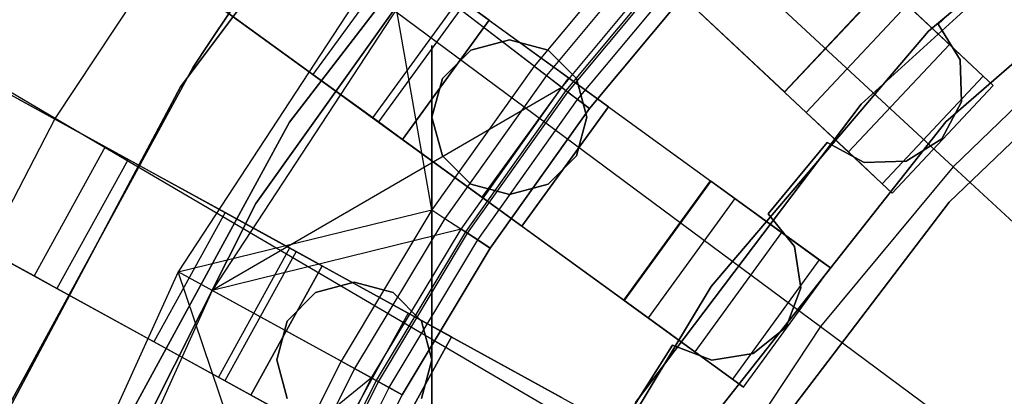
# Model space of a CAD drawing. Extents: x 0 to 27.3, y 0 to 27.3.
# Tile 46 of 117: x 10.5 to 11.8, y 15.1 to 15.6. Entities that reach past the tile are written whole.
import ezdxf

# ---------------------------------------------------------------- set-up
doc = ezdxf.new("R2010")
doc.units = 0
doc.header["$LTSCALE"] = 2.54
doc.layers.get('0').update_dxf_attribs({"color": 13, "linetype": 'CONTINUOUS'})

# ---------------------------------------------------------------- blocks, each defined once
blk = doc.blocks.new('SPUMPKIN_S_PM_STL_1')
at = {"color": 0}
for p, q in [((15.7315, 17.3558, 89.608), (17.558, 15.6406, 90.3214)), ((15.7315, 17.3558, 89.608), (17.558, 15.6406, 90.3214)), ((17.5875, 15.6128, 90.1256), (15.7719, 17.3178, 89.4154)), ((17.5875, 15.6128, 90.1256), (15.7719, 17.3178, 89.4154)), ((15.4311, 16.9926, 89.6081), (17.4581, 15.5199, 90.3214)), ((15.4311, 16.9926, 89.6081), (17.4581, 15.5199, 90.3214)), ((15.476, 16.96, 89.4154), (17.4909, 15.496, 90.1256)), ((15.476, 16.96, 89.4154), (17.4909, 15.496, 90.1256)), ((15.3136, 16.8308, 89.6081), (17.3406, 15.3581, 90.3214)), ((15.3136, 16.8308, 89.6081), (17.3406, 15.3581, 90.3214)), ((17.3734, 15.3342, 90.1256), (15.3584, 16.7982, 89.4154)), ((17.3734, 15.3342, 90.1256), (15.3584, 16.7982, 89.4154)), ((15.0611, 16.4328, 89.6081), (17.2566, 15.2258, 90.3214)), ((15.0611, 16.4328, 89.6081), (17.2566, 15.2258, 90.3214)), ((15.1096, 16.4061, 89.4154), (17.2922, 15.2063, 90.1256)), ((15.1096, 16.4061, 89.4154), (17.2922, 15.2063, 90.1256)), ((14.9647, 16.2576, 89.6081), (17.1603, 15.0505, 90.3214)), ((14.9647, 16.2576, 89.6081), (17.1603, 15.0505, 90.3214)), ((17.1958, 15.031, 90.1256), (15.0133, 16.2308, 89.4154)), ((17.1958, 15.031, 90.1256), (15.0133, 16.2308, 89.4154)), ((17.0369, 16.2339, 223.3786), (17.7868, 15.5391, 223.1675)), ((17.0369, 16.2339, 223.3786), (17.7868, 15.5391, 223.1675)), ((15.7023, 16.114, 223.6584), (16.5697, 15.605, 223.3786)), ((15.7023, 16.114, 223.6584), (16.5697, 15.605, 223.3786)), ((17.0609, 16.0768, 34.5955), (16.7399, 15.6477, 34.5955)), ((16.7399, 15.6477, 33.9955), (17.0609, 16.0768, 33.9955)), ((17.0609, 16.0768, 34.5955), (16.7399, 15.6477, 34.5955)), ((16.7399, 15.6477, 33.9955), (17.0609, 16.0768, 33.9955)), ((16.8873, 15.5997, 34.5955), (17.2079, 16.0163, 34.5955)), ((17.2079, 16.0163, 33.9955), (16.8873, 15.5997, 33.9955)), ((17.2079, 16.0163, 33.9955), (16.8873, 15.5997, 33.9955)), ((16.8873, 15.5997, 34.5955), (17.2079, 16.0163, 34.5955)), ((18.101, 16.0158, 34.0955), (17.7534, 15.723, 34.0955)), ((17.7534, 15.723, 34.1955), (18.101, 16.0158, 34.1955)), ((17.7534, 15.723, 34.1955), (18.101, 16.0158, 34.1955)), ((18.101, 16.0158, 34.0955), (17.7534, 15.723, 34.0955)), ((18.0372, 15.966, 34.5955), (17.6622, 15.6241, 34.5955)), ((17.6622, 15.6241, 26.0955), (18.0372, 15.966, 26.0955)), ((18.0372, 15.966, 34.5955), (17.6622, 15.6241, 34.5955)), ((17.6622, 15.6241, 26.0955), (18.0372, 15.966, 26.0955)), ((16.7862, 15.9321, 223.3786), (16.5697, 15.605, 223.3786)), ((16.7862, 15.9321, 223.3786), (16.5697, 15.605, 223.3786)), ((16.7862, 15.9321, 223.3786), (17.6069, 15.3224, 223.1675)), ((16.7862, 15.9321, 223.3786), (17.6069, 15.3224, 223.1675)), ((17.7766, 15.6002, 34.5955), (18.1573, 15.9301, 34.5955)), ((18.1573, 15.9301, 26.0955), (17.7766, 15.6002, 26.0955)), ((18.1573, 15.9301, 26.0955), (17.7766, 15.6002, 26.0955)), ((17.7766, 15.6002, 34.5955), (18.1573, 15.9301, 34.5955)), ((17.1375, 15.9047, 34.0955), (16.8418, 15.4894, 34.0955)), ((16.8418, 15.4894, 34.1955), (17.1375, 15.9047, 34.1955)), ((17.1375, 15.9047, 34.0955), (16.8418, 15.4894, 34.0955)), ((16.8418, 15.4894, 34.1955), (17.1375, 15.9047, 34.1955)), ((17.3718, 15.8594, 91.0534), (17.2188, 15.6755, 91.0534)), ((17.3718, 15.8594, 91.0534), (17.2188, 15.6755, 91.0534)), ((17.3874, 15.8454, 91.0886), (17.2355, 15.6627, 91.0886)), ((17.3874, 15.8454, 91.0886), (17.2355, 15.6627, 91.0886)), ((17.0192, 15.829, 90.3209), (16.7365, 15.3965, 90.3209)), ((17.0192, 15.829, 90.3209), (16.7365, 15.3965, 90.3209)), ((17.0366, 15.8261, 34.7553), (16.919, 15.6643, 34.7553)), ((17.0366, 15.8261, 34.7553), (16.919, 15.6643, 34.7553)), ((17.0803, 15.4804, 91.0534), (17.0192, 15.829, 90.3209)), ((17.0803, 15.4804, 91.0534), (17.0192, 15.829, 90.3209)), ((17.2188, 15.6755, 91.0534), (17.0192, 15.829, 90.3209)), ((17.2188, 15.6755, 91.0534), (17.0192, 15.829, 90.3209)), ((17.2563, 15.6467, 91.0371), (17.407, 15.8278, 91.0371)), ((17.2563, 15.6467, 91.0371), (17.407, 15.8278, 91.0371)), ((17.4123, 15.8231, 91.1125), (17.2619, 15.6423, 91.1125)), ((17.4123, 15.8231, 91.1125), (17.2619, 15.6423, 91.1125)), ((17.2646, 15.6403, 91.0547), (17.4148, 15.8208, 91.0547)), ((17.2646, 15.6403, 91.0547), (17.4148, 15.8208, 91.0547)), ((17.7664, 15.7323, 90.5709), (17.8579, 15.8183, 90.5709)), ((17.8579, 15.8183, 90.3709), (17.7664, 15.7323, 90.3709)), ((17.8579, 15.8183, 90.3709), (17.7664, 15.7323, 90.3709)), ((17.7664, 15.7323, 90.5709), (17.8579, 15.8183, 90.5709)), ((17.2778, 15.6301, 91.0667), (17.4272, 15.8096, 91.0667)), ((17.2778, 15.6301, 91.0667), (17.4272, 15.8096, 91.0667)), ((17.0611, 15.7968, 90.3209), (16.7828, 15.3711, 90.3209)), ((17.0611, 15.7968, 90.3209), (16.7828, 15.3711, 90.3209)), ((17.2563, 15.6467, 91.0371), (17.0611, 15.7968, 90.3209)), ((17.2563, 15.6467, 91.0371), (17.0611, 15.7968, 90.3209)), ((17.4421, 15.7962, 91.1209), (17.2938, 15.6179, 91.1209)), ((17.4421, 15.7962, 91.1209), (17.2938, 15.6179, 91.1209)), ((17.2938, 15.6179, 91.0709), (17.4421, 15.7962, 91.0709)), ((17.2938, 15.6179, 91.0709), (17.4421, 15.7962, 91.0709)), ((17.558, 15.6406, 90.3214), (17.6949, 15.7864, 90.3214)), ((17.558, 15.6406, 90.3214), (17.6949, 15.7864, 90.3214)), ((17.6953, 15.786, 90.6209), (17.5583, 15.6402, 90.6209)), ((17.6953, 15.786, 90.6209), (17.5583, 15.6402, 90.6209)), ((17.8411, 15.6491, 90.6209), (17.6953, 15.786, 90.6209)), ((17.8411, 15.6491, 90.6209), (17.6953, 15.786, 90.6209)), ((17.1175, 15.7674, 34.9286), (16.9999, 15.6056, 34.9286)), ((17.1175, 15.7674, 34.9286), (16.9999, 15.6056, 34.9286)), ((17.1254, 15.7616, 34.6455), (17.0079, 15.5998, 34.6455)), ((17.1254, 15.7616, 34.6455), (17.0079, 15.5998, 34.6455)), ((17.2655, 15.6598, 34.7455), (17.1175, 15.7674, 34.9286)), ((17.2655, 15.6598, 34.7455), (17.1175, 15.7674, 34.9286)), ((17.1579, 15.738, 34.4955), (17.1254, 15.7616, 34.6455)), ((17.1579, 15.738, 34.4955), (17.1254, 15.7616, 34.6455)), ((17.7244, 15.7586, 90.1256), (17.5875, 15.6128, 90.1256)), ((17.7244, 15.7586, 90.1256), (17.5875, 15.6128, 90.1256)), ((17.7244, 15.7586, 90.1256), (17.7816, 15.705, 90.1604)), ((17.7244, 15.7586, 90.1256), (17.7816, 15.705, 90.1604)), ((18.0641, 15.7632, 27.3954), (17.7814, 15.4911, 27.3954)), ((17.7814, 15.4911, 28.3954), (18.0641, 15.7632, 28.3954)), ((18.0641, 15.7632, 27.3954), (17.7814, 15.4911, 27.3954)), ((17.7814, 15.4911, 28.3954), (18.0641, 15.7632, 28.3954)), ((16.7771, 15.7051, 34.7955), (16.8094, 15.7529, 34.7955)), ((16.8094, 15.7529, 34.5955), (16.7771, 15.7051, 34.5955)), ((16.8094, 15.7529, 34.5955), (16.7771, 15.7051, 34.5955)), ((16.7771, 15.7051, 34.7955), (16.8094, 15.7529, 34.7955)), ((16.7977, 15.7525, 34.9955), (16.9999, 15.6056, 34.9286)), ((16.919, 15.6643, 34.7553), (16.7977, 15.7525, 34.7955)), ((16.919, 15.6643, 34.7553), (16.7977, 15.7525, 34.7955)), ((16.7977, 15.7525, 34.9955), (16.9999, 15.6056, 34.9286)), ((17.0404, 15.5762, 34.1955), (17.1579, 15.738, 34.1955)), ((17.1579, 15.738, 34.4955), (17.0404, 15.5762, 34.4955)), ((17.0404, 15.5762, 34.1955), (17.1579, 15.738, 34.1955)), ((17.1579, 15.738, 34.4955), (17.0404, 15.5762, 34.4955)), ((17.1579, 15.738, 34.1955), (17.3197, 15.6204, 34.1955)), ((17.1579, 15.738, 34.1955), (17.1579, 15.738, 34.4955)), ((17.1579, 15.738, 34.1955), (17.3197, 15.6204, 34.1955)), ((17.1579, 15.738, 34.1955), (17.1579, 15.738, 34.4955)), ((17.7964, 15.6839, 90.5709), (17.7664, 15.7323, 90.5709)), ((17.7664, 15.7323, 90.5709), (17.7664, 15.7323, 90.3709)), ((17.7664, 15.7323, 90.3709), (17.7964, 15.6839, 90.3709)), ((17.7664, 15.7323, 90.5709), (17.7664, 15.7323, 90.3709)), ((17.7664, 15.7323, 90.3709), (17.7964, 15.6839, 90.3709)), ((17.7964, 15.6839, 90.5709), (17.7664, 15.7323, 90.5709)), ((17.9891, 15.735, 223.1675), (17.7868, 15.5391, 223.1675)), ((17.9891, 15.735, 223.1675), (17.7868, 15.5391, 223.1675)), ((17.7534, 15.723, 34.0955), (17.4586, 15.3768, 34.0955)), ((17.4586, 15.3768, 34.1955), (17.7534, 15.723, 34.1955)), ((17.4586, 15.3768, 34.1955), (17.7534, 15.723, 34.1955)), ((17.7534, 15.723, 34.0955), (17.4586, 15.3768, 34.0955)), ((17.7534, 15.723, 34.1955), (17.7534, 15.723, 34.0955)), ((17.7534, 15.723, 34.1955), (17.7534, 15.723, 34.0955)), ((16.7567, 15.674, 34.7955), (16.7771, 15.7051, 34.7955)), ((16.7771, 15.7051, 34.5955), (16.7567, 15.674, 34.5955)), ((16.7771, 15.7051, 34.5955), (16.7567, 15.674, 34.5955)), ((16.7567, 15.674, 34.7955), (16.7771, 15.7051, 34.7955)), ((16.7771, 15.7051, 34.7955), (16.7771, 15.7051, 34.5955)), ((16.7771, 15.7051, 34.7955), (16.7771, 15.7051, 34.5955)), ((17.1854, 15.7113, 34.5955), (17.1329, 15.6972, 34.5955)), ((17.1329, 15.6972, 34.7955), (17.1854, 15.7113, 34.7955)), ((17.1329, 15.6972, 34.7955), (17.1854, 15.7113, 34.7955)), ((17.1854, 15.7113, 34.5955), (17.1329, 15.6972, 34.5955)), ((17.2379, 15.6972, 34.5955), (17.1854, 15.7113, 34.5955)), ((17.1854, 15.7113, 34.7955), (17.2379, 15.6972, 34.7955)), ((17.1854, 15.7113, 34.7955), (17.2379, 15.6972, 34.7955)), ((17.1854, 15.7113, 34.7955), (17.1854, 15.7113, 34.5955)), ((17.2379, 15.6972, 34.5955), (17.1854, 15.7113, 34.5955)), ((17.1854, 15.7113, 34.7955), (17.1854, 15.7113, 34.5955)), ((17.7816, 15.705, 90.1604), (17.6447, 15.5592, 90.1604)), ((17.7816, 15.705, 90.1604), (17.6447, 15.5592, 90.1604)), ((17.7816, 15.705, 90.1604), (17.8275, 15.6618, 90.2374)), ((17.7816, 15.705, 90.1604), (17.8275, 15.6618, 90.2374)), ((17.0803, 15.7035, 34.5955), (17.0804, 15.6063, 34.5955)), ((17.0803, 15.434, 34.5955), (17.0803, 15.7035, 34.5955)), ((17.0803, 15.7035, 34.7955), (17.0803, 15.434, 34.7955)), ((17.0803, 15.7035, 34.7955), (17.0804, 15.6063, 34.7955)), ((17.1329, 15.6972, 34.5955), (17.0945, 15.6588, 34.5955)), ((17.0945, 15.6588, 34.7955), (17.1329, 15.6972, 34.7955)), ((17.0945, 15.6588, 34.7955), (17.1329, 15.6972, 34.7955)), ((17.1329, 15.6972, 34.5955), (17.0945, 15.6588, 34.5955)), ((17.1329, 15.6972, 34.7955), (17.1329, 15.6972, 34.5955)), ((17.1329, 15.6972, 34.7955), (17.1329, 15.6972, 34.5955)), ((17.2764, 15.6588, 34.5955), (17.2379, 15.6972, 34.5955)), ((17.2379, 15.6972, 34.7955), (17.2764, 15.6588, 34.7955)), ((17.2379, 15.6972, 34.7955), (17.2764, 15.6588, 34.7955)), ((17.2379, 15.6972, 34.7955), (17.2379, 15.6972, 34.5955)), ((17.2764, 15.6588, 34.5955), (17.2379, 15.6972, 34.5955)), ((17.2379, 15.6972, 34.7955), (17.2379, 15.6972, 34.5955)), ((17.7982, 15.627, 90.5709), (17.7964, 15.6839, 90.5709)), ((17.7964, 15.6839, 90.5709), (17.7964, 15.6839, 90.3709)), ((17.7964, 15.6839, 90.3709), (17.7982, 15.627, 90.3709)), ((17.7964, 15.6839, 90.5709), (17.7964, 15.6839, 90.3709)), ((17.7964, 15.6839, 90.3709), (17.7982, 15.627, 90.3709)), ((17.7982, 15.627, 90.5709), (17.7964, 15.6839, 90.5709)), ((16.4514, 15.6685, 34.9298), (16.6686, 15.5491, 34.9955)), ((16.4514, 15.6685, 34.9298), (16.6686, 15.5491, 34.9955)), ((16.5007, 15.2032, 34.7955), (16.7567, 15.674, 34.7955)), ((16.7567, 15.674, 34.5955), (16.5007, 15.2032, 34.5955)), ((16.7567, 15.674, 34.5955), (16.5007, 15.2032, 34.5955)), ((16.5007, 15.2032, 34.7955), (16.7567, 15.674, 34.7955)), ((16.7567, 15.674, 34.7955), (16.7567, 15.674, 34.5955)), ((16.7567, 15.674, 34.7955), (16.7567, 15.674, 34.5955)), ((17.0079, 15.5998, 34.6455), (16.919, 15.6643, 34.7553)), ((17.0079, 15.5998, 34.6455), (16.919, 15.6643, 34.7553)), ((17.2188, 15.6755, 91.0534), (17.0803, 15.4804, 91.0534)), ((17.2188, 15.6755, 91.0534), (17.0803, 15.4804, 91.0534)), ((17.2188, 15.6755, 91.0534), (17.2355, 15.6627, 91.0886)), ((17.2188, 15.6755, 91.0534), (17.2355, 15.6627, 91.0886)), ((17.0945, 15.6588, 34.5955), (17.0804, 15.6063, 34.5955)), ((17.0804, 15.6063, 34.7955), (17.0945, 15.6588, 34.7955)), ((17.0804, 15.6063, 34.7955), (17.0945, 15.6588, 34.7955)), ((17.0945, 15.6588, 34.5955), (17.0804, 15.6063, 34.5955)), ((17.0945, 15.6588, 34.7955), (17.0945, 15.6588, 34.5955)), ((17.0945, 15.6588, 34.7955), (17.0945, 15.6588, 34.5955)), ((17.2355, 15.6627, 91.0886), (17.0979, 15.4689, 91.0886)), ((17.2355, 15.6627, 91.0886), (17.0979, 15.4689, 91.0886)), ((17.2655, 15.6598, 34.7455), (17.148, 15.498, 34.7455)), ((17.2655, 15.6598, 34.7455), (17.148, 15.498, 34.7455)), ((17.2355, 15.6627, 91.0886), (17.2619, 15.6423, 91.1125)), ((17.2355, 15.6627, 91.0886), (17.2619, 15.6423, 91.1125)), ((17.3197, 15.6204, 34.4955), (17.2655, 15.6598, 34.7455)), ((17.3197, 15.6204, 34.4955), (17.2655, 15.6598, 34.7455)), ((17.2904, 15.6063, 34.5955), (17.2764, 15.6588, 34.5955)), ((17.2764, 15.6588, 34.7955), (17.2904, 15.6063, 34.7955)), ((17.2764, 15.6588, 34.7955), (17.2904, 15.6063, 34.7955)), ((17.2764, 15.6588, 34.7955), (17.2764, 15.6588, 34.5955)), ((17.2904, 15.6063, 34.5955), (17.2764, 15.6588, 34.5955)), ((17.2764, 15.6588, 34.7955), (17.2764, 15.6588, 34.5955)), ((17.8275, 15.6618, 90.2374), (17.6906, 15.516, 90.2374)), ((17.8275, 15.6618, 90.2374), (17.6906, 15.516, 90.2374)), ((17.8275, 15.6618, 90.2374), (17.8411, 15.6491, 90.3215)), ((17.8275, 15.6618, 90.2374), (17.8411, 15.6491, 90.3215)), ((16.7399, 15.6477, 34.5955), (16.4881, 15.1747, 34.5955)), ((16.4881, 15.1747, 33.9955), (16.7399, 15.6477, 33.9955)), ((16.7399, 15.6477, 34.5955), (16.4881, 15.1747, 34.5955)), ((16.4881, 15.1747, 33.9955), (16.7399, 15.6477, 33.9955)), ((16.7399, 15.6477, 34.5955), (16.7399, 15.6477, 33.9955)), ((16.7399, 15.6477, 34.5955), (16.7399, 15.6477, 33.9955)), ((17.2563, 15.6467, 91.0371), (16.7828, 15.3711, 90.3209)), ((17.2563, 15.6467, 91.0371), (16.7828, 15.3711, 90.3209)), ((17.1199, 15.4546, 91.0371), (17.2563, 15.6467, 91.0371)), ((17.1199, 15.4546, 91.0371), (17.2563, 15.6467, 91.0371)), ((17.2619, 15.6423, 91.1125), (17.1259, 15.4507, 91.1125)), ((17.2619, 15.6423, 91.1125), (17.1259, 15.4507, 91.1125)), ((17.1287, 15.4488, 91.0547), (17.2646, 15.6403, 91.0547)), ((17.1287, 15.4488, 91.0547), (17.2646, 15.6403, 91.0547)), ((17.2646, 15.6403, 91.0547), (17.2563, 15.6467, 91.0371)), ((17.2646, 15.6403, 91.0547), (17.2563, 15.6467, 91.0371)), ((17.2619, 15.6423, 91.1125), (17.2938, 15.6179, 91.1209)), ((17.2619, 15.6423, 91.1125), (17.2938, 15.6179, 91.1209)), ((17.2778, 15.6301, 91.0667), (17.2646, 15.6403, 91.0547)), ((17.2778, 15.6301, 91.0667), (17.2646, 15.6403, 91.0547)), ((17.558, 15.6406, 90.3214), (17.5583, 15.6402, 90.6209)), ((17.558, 15.6406, 90.3214), (17.5583, 15.6402, 90.6209)), ((17.5583, 15.6402, 90.6209), (17.7041, 15.5033, 90.6209)), ((17.5583, 15.6402, 90.6209), (17.7041, 15.5033, 90.6209)), ((17.7041, 15.5033, 90.6209), (17.8411, 15.6491, 90.6209)), ((17.7041, 15.5033, 90.3215), (17.8411, 15.6491, 90.3215)), ((17.7041, 15.5033, 90.6209), (17.8411, 15.6491, 90.6209)), ((17.7041, 15.5033, 90.3215), (17.8411, 15.6491, 90.3215)), ((17.8411, 15.6491, 90.3215), (17.8411, 15.6491, 90.6209)), ((17.8411, 15.6491, 90.3215), (17.8411, 15.6491, 90.6209)), ((16.6376, 15.5661, 34.7934), (16.5205, 15.6305, 34.7433)), ((16.6376, 15.5661, 34.7934), (16.5205, 15.6305, 34.7433)), ((17.1427, 15.4397, 91.0667), (17.2778, 15.6301, 91.0667)), ((17.1427, 15.4397, 91.0667), (17.2778, 15.6301, 91.0667)), ((17.2938, 15.6179, 91.0709), (17.2778, 15.6301, 91.0667)), ((17.2938, 15.6179, 91.0709), (17.2778, 15.6301, 91.0667)), ((17.6622, 15.6241, 34.5955), (17.3564, 15.2192, 34.5955)), ((17.3564, 15.2192, 26.0955), (17.6622, 15.6241, 26.0955)), ((17.6622, 15.6241, 34.5955), (17.3564, 15.2192, 34.5955)), ((17.3564, 15.2192, 26.0955), (17.6622, 15.6241, 26.0955)), ((17.6622, 15.6241, 34.5955), (17.6622, 15.6241, 26.0955)), ((17.6622, 15.6241, 34.5955), (17.6622, 15.6241, 26.0955)), ((17.7713, 15.5768, 90.5709), (17.7982, 15.627, 90.5709)), ((17.7982, 15.627, 90.3709), (17.7713, 15.5768, 90.3709)), ((17.7982, 15.627, 90.3709), (17.7713, 15.5768, 90.3709)), ((17.7713, 15.5768, 90.5709), (17.7982, 15.627, 90.5709)), ((17.7982, 15.627, 90.5709), (17.7982, 15.627, 90.3709)), ((17.7982, 15.627, 90.5709), (17.7982, 15.627, 90.3709)), ((17.2938, 15.6179, 91.1209), (17.1595, 15.4287, 91.1209)), ((17.2938, 15.6179, 91.1209), (17.1595, 15.4287, 91.1209)), ((17.1595, 15.4287, 91.0709), (17.2938, 15.6179, 91.0709)), ((17.1595, 15.4287, 91.0709), (17.2938, 15.6179, 91.0709)), ((17.3197, 15.6204, 34.1955), (17.2022, 15.4586, 34.1955)), ((17.2022, 15.4586, 34.4955), (17.3197, 15.6204, 34.4955)), ((17.3197, 15.6204, 34.1955), (17.2022, 15.4586, 34.1955)), ((17.2022, 15.4586, 34.4955), (17.3197, 15.6204, 34.4955)), ((17.3197, 15.6204, 34.1955), (17.3197, 15.6204, 34.4955)), ((17.3197, 15.6204, 34.1955), (17.3197, 15.6204, 34.4955)), ((17.6447, 15.5592, 90.1604), (17.5875, 15.6128, 90.1256)), ((17.6447, 15.5592, 90.1604), (17.5875, 15.6128, 90.1256)), ((16.5697, 15.605, 223.3786), (16.3898, 15.2564, 223.3786)), ((16.5697, 15.605, 223.3786), (16.3898, 15.2564, 223.3786)), ((16.5697, 15.605, 223.3786), (17.4514, 15.0876, 223.1675)), ((16.5697, 15.605, 223.3786), (17.4514, 15.0876, 223.1675)), ((16.6359, 15.1381, 34.5955), (16.8873, 15.5997, 34.5955)), ((16.8873, 15.5997, 33.9955), (16.6359, 15.1381, 33.9955)), ((16.8873, 15.5997, 33.9955), (16.6359, 15.1381, 33.9955)), ((16.6359, 15.1381, 34.5955), (16.8873, 15.5997, 34.5955)), ((16.8873, 15.5997, 33.9955), (16.8873, 15.5997, 34.5955)), ((16.8873, 15.5997, 33.9955), (16.8873, 15.5997, 34.5955)), ((16.9999, 15.6056, 34.9286), (17.148, 15.498, 34.7455)), ((16.9999, 15.6056, 34.9286), (17.148, 15.498, 34.7455)), ((17.0404, 15.5762, 34.4955), (17.0079, 15.5998, 34.6455)), ((17.0404, 15.5762, 34.4955), (17.0079, 15.5998, 34.6455)), ((17.0803, 15.434, 34.5955), (17.0804, 15.6063, 34.5955)), ((17.0804, 15.6063, 34.7955), (17.0803, 15.434, 34.7955)), ((17.0804, 15.6063, 34.5955), (17.0945, 15.5538, 34.5955)), ((17.0945, 15.5538, 34.7955), (17.0804, 15.6063, 34.7955)), ((17.0804, 15.6063, 34.7955), (17.0804, 15.6063, 34.5955)), ((17.0804, 15.6063, 34.7955), (17.0804, 15.6063, 34.5955)), ((17.0945, 15.5538, 34.7955), (17.0804, 15.6063, 34.7955)), ((17.0804, 15.6063, 34.5955), (17.0945, 15.5538, 34.5955)), ((17.2764, 15.5538, 34.5955), (17.2904, 15.6063, 34.5955)), ((17.2904, 15.6063, 34.7955), (17.2764, 15.5538, 34.7955)), ((17.2904, 15.6063, 34.7955), (17.2764, 15.5538, 34.7955)), ((17.2764, 15.5538, 34.5955), (17.2904, 15.6063, 34.5955)), ((17.2904, 15.6063, 34.7955), (17.2904, 15.6063, 34.5955)), ((17.2904, 15.6063, 34.7955), (17.2904, 15.6063, 34.5955)), ((17.4652, 15.2042, 34.5955), (17.7766, 15.6002, 34.5955)), ((17.7766, 15.6002, 26.0955), (17.4652, 15.2042, 26.0955)), ((17.7766, 15.6002, 26.0955), (17.4652, 15.2042, 26.0955)), ((17.4652, 15.2042, 34.5955), (17.7766, 15.6002, 34.5955)), ((17.7766, 15.6002, 26.0955), (17.7766, 15.6002, 34.5955)), ((17.7766, 15.6002, 26.0955), (17.7766, 15.6002, 34.5955)), ((17.2022, 15.4586, 34.1955), (17.0404, 15.5762, 34.1955)), ((17.0404, 15.5762, 34.1955), (17.0404, 15.5762, 34.4955)), ((17.0404, 15.5762, 34.1955), (17.0404, 15.5762, 34.4955)), ((17.2022, 15.4586, 34.1955), (17.0404, 15.5762, 34.1955)), ((17.5358, 15.4752, 90.5709), (17.6158, 15.5719, 90.5709)), ((17.6158, 15.5719, 90.3709), (17.5358, 15.4752, 90.3709)), ((17.6158, 15.5719, 90.3709), (17.5358, 15.4752, 90.3709)), ((17.5358, 15.4752, 90.5709), (17.6158, 15.5719, 90.5709)), ((17.6158, 15.5719, 90.5709), (17.6158, 15.5719, 90.3709)), ((17.6158, 15.5719, 90.5709), (17.6158, 15.5719, 90.3709)), ((17.6158, 15.5719, 90.5709), (17.666, 15.545, 90.5709)), ((17.666, 15.545, 90.3709), (17.6158, 15.5719, 90.3709)), ((17.666, 15.545, 90.3709), (17.6158, 15.5719, 90.3709)), ((17.6158, 15.5719, 90.5709), (17.666, 15.545, 90.5709)), ((17.7229, 15.5468, 90.5709), (17.7713, 15.5768, 90.5709)), ((17.7713, 15.5768, 90.3709), (17.7229, 15.5468, 90.3709)), ((17.7713, 15.5768, 90.3709), (17.7229, 15.5468, 90.3709)), ((17.7229, 15.5468, 90.5709), (17.7713, 15.5768, 90.5709)), ((17.7713, 15.5768, 90.5709), (17.7713, 15.5768, 90.3709)), ((17.7713, 15.5768, 90.5709), (17.7713, 15.5768, 90.3709)), ((16.6376, 15.5661, 34.7934), (16.5412, 15.3909, 34.7934)), ((16.6376, 15.5661, 34.7934), (16.5412, 15.3909, 34.7934)), ((16.6686, 15.5491, 34.7955), (16.6376, 15.5661, 34.7934)), ((16.6686, 15.5491, 34.7955), (16.6376, 15.5661, 34.7934)), ((17.6906, 15.516, 90.2374), (17.6447, 15.5592, 90.1604)), ((17.6906, 15.516, 90.2374), (17.6447, 15.5592, 90.1604)), ((16.6686, 15.5491, 34.7955), (16.5722, 15.3738, 34.7955)), ((16.6686, 15.5491, 34.9955), (16.5722, 15.3738, 34.9955)), ((16.6686, 15.5491, 34.7955), (16.5722, 15.3738, 34.7955)), ((16.6686, 15.5491, 34.9955), (16.5722, 15.3738, 34.9955)), ((16.8876, 15.4286, 34.9286), (16.6686, 15.5491, 34.9955)), ((16.8, 15.4768, 34.7553), (16.6686, 15.5491, 34.7955)), ((16.8876, 15.4286, 34.9286), (16.6686, 15.5491, 34.9955)), ((16.8, 15.4768, 34.7553), (16.6686, 15.5491, 34.7955)), ((17.0945, 15.5538, 34.5955), (17.1329, 15.5153, 34.5955)), ((17.1329, 15.5153, 34.7955), (17.0945, 15.5538, 34.7955)), ((17.0945, 15.5538, 34.7955), (17.0945, 15.5538, 34.5955)), ((17.0945, 15.5538, 34.7955), (17.0945, 15.5538, 34.5955)), ((17.1329, 15.5153, 34.7955), (17.0945, 15.5538, 34.7955)), ((17.0945, 15.5538, 34.5955), (17.1329, 15.5153, 34.5955)), ((17.2379, 15.5153, 34.5955), (17.2764, 15.5538, 34.5955)), ((17.2764, 15.5538, 34.7955), (17.2379, 15.5153, 34.7955)), ((17.2764, 15.5538, 34.7955), (17.2379, 15.5153, 34.7955)), ((17.2379, 15.5153, 34.5955), (17.2764, 15.5538, 34.5955)), ((17.2764, 15.5538, 34.7955), (17.2764, 15.5538, 34.5955)), ((17.2764, 15.5538, 34.7955), (17.2764, 15.5538, 34.5955)), ((17.666, 15.545, 90.5709), (17.7229, 15.5468, 90.5709)), ((17.7229, 15.5468, 90.3709), (17.666, 15.545, 90.3709)), ((17.7229, 15.5468, 90.3709), (17.666, 15.545, 90.3709)), ((17.666, 15.545, 90.5709), (17.7229, 15.5468, 90.5709)), ((17.666, 15.545, 90.5709), (17.666, 15.545, 90.3709)), ((17.666, 15.545, 90.5709), (17.666, 15.545, 90.3709)), ((17.7229, 15.5468, 90.5709), (17.7229, 15.5468, 90.3709)), ((17.7229, 15.5468, 90.5709), (17.7229, 15.5468, 90.3709)), ((17.7868, 15.5391, 223.1675), (17.6069, 15.3224, 223.1675)), ((17.7868, 15.5391, 223.1675), (17.6069, 15.3224, 223.1675)), ((17.7868, 15.5391, 223.1675), (18.5454, 14.8361, 223.0262)), ((17.7868, 15.5391, 223.1675), (18.5454, 14.8361, 223.0262)), ((17.3406, 15.3581, 90.3214), (17.4581, 15.5199, 90.3214)), ((17.3406, 15.3581, 90.3214), (17.4581, 15.5199, 90.3214)), ((17.4585, 15.5196, 90.6209), (17.341, 15.3578, 90.6209)), ((17.4585, 15.5196, 90.6209), (17.341, 15.3578, 90.6209)), ((17.4581, 15.5199, 90.3214), (17.4585, 15.5196, 90.6209)), ((17.4581, 15.5199, 90.3214), (17.4585, 15.5196, 90.6209)), ((17.6203, 15.402, 90.6209), (17.4585, 15.5196, 90.6209)), ((17.6203, 15.402, 90.6209), (17.4585, 15.5196, 90.6209)), ((17.1329, 15.5153, 34.5955), (17.1854, 15.5013, 34.5955)), ((17.1854, 15.5013, 34.7955), (17.1329, 15.5153, 34.7955)), ((17.1329, 15.5153, 34.7955), (17.1329, 15.5153, 34.5955)), ((17.1329, 15.5153, 34.7955), (17.1329, 15.5153, 34.5955)), ((17.1854, 15.5013, 34.7955), (17.1329, 15.5153, 34.7955)), ((17.1329, 15.5153, 34.5955), (17.1854, 15.5013, 34.5955)), ((17.1854, 15.5013, 34.5955), (17.2379, 15.5153, 34.5955)), ((17.2379, 15.5153, 34.7955), (17.1854, 15.5013, 34.7955)), ((17.2379, 15.5153, 34.7955), (17.1854, 15.5013, 34.7955)), ((17.1854, 15.5013, 34.5955), (17.2379, 15.5153, 34.5955)), ((17.2379, 15.5153, 34.7955), (17.2379, 15.5153, 34.5955)), ((17.2379, 15.5153, 34.7955), (17.2379, 15.5153, 34.5955)), ((17.7041, 15.5033, 90.3215), (17.6906, 15.516, 90.2374)), ((17.7041, 15.5033, 90.3215), (17.6906, 15.516, 90.2374)), ((16.3551, 15.4932, 34.9298), (16.5722, 15.3738, 34.9955)), ((16.3551, 15.4932, 34.9298), (16.5722, 15.3738, 34.9955)), ((17.148, 15.498, 34.7455), (17.2022, 15.4586, 34.4955)), ((17.148, 15.498, 34.7455), (17.2022, 15.4586, 34.4955)), ((17.1854, 15.5013, 34.5955), (17.1854, 15.5013, 34.7955)), ((17.1854, 15.5013, 34.5955), (17.1854, 15.5013, 34.7955)), ((17.4909, 15.496, 90.1256), (17.3734, 15.3342, 90.1256)), ((17.4909, 15.496, 90.1256), (17.3734, 15.3342, 90.1256)), ((17.4909, 15.496, 90.1256), (17.5543, 15.45, 90.1604)), ((17.4909, 15.496, 90.1256), (17.5543, 15.45, 90.1604)), ((17.7814, 15.4911, 27.3954), (17.5436, 15.1791, 27.3954)), ((17.5436, 15.1791, 28.3954), (17.7814, 15.4911, 28.3954)), ((17.7814, 15.4911, 27.3954), (17.5436, 15.1791, 27.3954)), ((17.5436, 15.1791, 28.3954), (17.7814, 15.4911, 28.3954)), ((17.7041, 15.5033, 90.6209), (17.7041, 15.5033, 90.3215)), ((17.7041, 15.5033, 90.6209), (17.7041, 15.5033, 90.3215)), ((17.7814, 15.4911, 27.3954), (17.7814, 15.4911, 28.3954)), ((17.7814, 15.4911, 27.3954), (17.7814, 15.4911, 28.3954)), ((16.8418, 15.4894, 34.0955), (16.613, 15.0338, 34.0955)), ((16.613, 15.0338, 34.1955), (16.8418, 15.4894, 34.1955)), ((16.8418, 15.4894, 34.0955), (16.613, 15.0338, 34.0955)), ((16.613, 15.0338, 34.1955), (16.8418, 15.4894, 34.1955)), ((16.7365, 15.3965, 90.3209), (17.0803, 15.4804, 91.0534)), ((16.7365, 15.3965, 90.3209), (17.0803, 15.4804, 91.0534)), ((16.8418, 15.4894, 34.0955), (16.8418, 15.4894, 34.1955)), ((16.8418, 15.4894, 34.0955), (16.8418, 15.4894, 34.1955)), ((17.0803, 15.4804, 91.0534), (16.9572, 15.2753, 91.0534)), ((17.0803, 15.4804, 91.0534), (16.9572, 15.2753, 91.0534)), ((17.0803, 15.4804, 91.0534), (17.0979, 15.4689, 91.0886)), ((17.0803, 15.4804, 91.0534), (17.0979, 15.4689, 91.0886)), ((16.8, 15.4768, 34.7553), (16.7037, 15.3016, 34.7553)), ((16.8, 15.4768, 34.7553), (16.7037, 15.3016, 34.7553)), ((16.8962, 15.4239, 34.6455), (16.8, 15.4768, 34.7553)), ((16.8962, 15.4239, 34.6455), (16.8, 15.4768, 34.7553)), ((17.0979, 15.4689, 91.0886), (16.9756, 15.2652, 91.0886)), ((17.0979, 15.4689, 91.0886), (16.9756, 15.2652, 91.0886)), ((17.0979, 15.4689, 91.0886), (17.1259, 15.4507, 91.1125)), ((17.0979, 15.4689, 91.0886), (17.1259, 15.4507, 91.1125)), ((17.5716, 15.4309, 90.5709), (17.5358, 15.4752, 90.5709)), ((17.5358, 15.4752, 90.5709), (17.5358, 15.4752, 90.3709)), ((17.5358, 15.4752, 90.3709), (17.5716, 15.4309, 90.3709)), ((17.5358, 15.4752, 90.5709), (17.5358, 15.4752, 90.3709)), ((17.5358, 15.4752, 90.3709), (17.5716, 15.4309, 90.3709)), ((17.5716, 15.4309, 90.5709), (17.5358, 15.4752, 90.5709)), ((16.5412, 15.3909, 34.7934), (16.4241, 15.4552, 34.7433)), ((16.5412, 15.3909, 34.7934), (16.4241, 15.4552, 34.7433)), ((17.1199, 15.4546, 91.0371), (16.7828, 15.3711, 90.3209)), ((17.1199, 15.4546, 91.0371), (16.7828, 15.3711, 90.3209)), ((16.9986, 15.2525, 91.0371), (17.1199, 15.4546, 91.0371)), ((16.9986, 15.2525, 91.0371), (17.1199, 15.4546, 91.0371)), ((17.1259, 15.4507, 91.1125), (17.0049, 15.2491, 91.1125)), ((17.1259, 15.4507, 91.1125), (17.0049, 15.2491, 91.1125)), ((17.1287, 15.4488, 91.0547), (17.1199, 15.4546, 91.0371)), ((17.1287, 15.4488, 91.0547), (17.1199, 15.4546, 91.0371)), ((17.1259, 15.4507, 91.1125), (17.1595, 15.4287, 91.1209)), ((17.1259, 15.4507, 91.1125), (17.1595, 15.4287, 91.1209)), ((17.2022, 15.4586, 34.4955), (17.2022, 15.4586, 34.1955)), ((17.2022, 15.4586, 34.4955), (17.2022, 15.4586, 34.1955)), ((17.0078, 15.2475, 91.0547), (17.1287, 15.4488, 91.0547)), ((17.0078, 15.2475, 91.0547), (17.1287, 15.4488, 91.0547)), ((17.0224, 15.2394, 91.0667), (17.1427, 15.4397, 91.0667)), ((17.0224, 15.2394, 91.0667), (17.1427, 15.4397, 91.0667)), ((17.1427, 15.4397, 91.0667), (17.1287, 15.4488, 91.0547)), ((17.1427, 15.4397, 91.0667), (17.1287, 15.4488, 91.0547)), ((17.1595, 15.4287, 91.0709), (17.1427, 15.4397, 91.0667)), ((17.1595, 15.4287, 91.0709), (17.1427, 15.4397, 91.0667)), ((17.5543, 15.45, 90.1604), (17.4368, 15.2882, 90.1604)), ((17.5543, 15.45, 90.1604), (17.4368, 15.2882, 90.1604)), ((17.5543, 15.45, 90.1604), (17.6053, 15.4129, 90.2374)), ((17.5543, 15.45, 90.1604), (17.6053, 15.4129, 90.2374)), ((16.8876, 15.4286, 34.9286), (16.7913, 15.2534, 34.9286)), ((16.8876, 15.4286, 34.9286), (16.7913, 15.2534, 34.9286)), ((16.8962, 15.4239, 34.6455), (16.7999, 15.2487, 34.6455)), ((16.8962, 15.4239, 34.6455), (16.7999, 15.2487, 34.6455)), ((17.048, 15.3405, 34.7455), (16.8876, 15.4286, 34.9286)), ((17.048, 15.3405, 34.7455), (16.8876, 15.4286, 34.9286)), ((16.9315, 15.4046, 34.4955), (16.8962, 15.4239, 34.6455)), ((16.9315, 15.4046, 34.4955), (16.8962, 15.4239, 34.6455)), ((17.1595, 15.4287, 91.1209), (17.04, 15.2298, 91.1209)), ((17.1595, 15.4287, 91.1209), (17.04, 15.2298, 91.1209)), ((17.04, 15.2298, 91.0709), (17.1595, 15.4287, 91.0709)), ((17.04, 15.2298, 91.0709), (17.1595, 15.4287, 91.0709)), ((17.0802, 15.2773, 34.5955), (17.0803, 15.434, 34.5955)), ((17.0803, 15.434, 34.7955), (17.0802, 15.2773, 34.7955)), ((17.0803, 15.0926, 34.5955), (17.0803, 15.434, 34.5955)), ((17.0803, 15.434, 34.7955), (17.0803, 15.0926, 34.7955)), ((17.5805, 15.3747, 90.5709), (17.5716, 15.4309, 90.5709)), ((17.5716, 15.4309, 90.5709), (17.5716, 15.4309, 90.3709)), ((17.5716, 15.4309, 90.3709), (17.5805, 15.3747, 90.3709)), ((17.5716, 15.4309, 90.5709), (17.5716, 15.4309, 90.3709)), ((17.5716, 15.4309, 90.3709), (17.5805, 15.3747, 90.3709)), ((17.5805, 15.3747, 90.5709), (17.5716, 15.4309, 90.5709)), ((17.6053, 15.4129, 90.2374), (17.4878, 15.2511, 90.2374)), ((17.6053, 15.4129, 90.2374), (17.4878, 15.2511, 90.2374)), ((17.6053, 15.4129, 90.2374), (17.6203, 15.402, 90.3215)), ((17.6053, 15.4129, 90.2374), (17.6203, 15.402, 90.3215)), ((16.8351, 15.2293, 34.1955), (16.9315, 15.4046, 34.1955)), ((16.9315, 15.4046, 34.4955), (16.8351, 15.2293, 34.4955)), ((16.8351, 15.2293, 34.1955), (16.9315, 15.4046, 34.1955)), ((16.9315, 15.4046, 34.4955), (16.8351, 15.2293, 34.4955)), ((16.9315, 15.4046, 34.1955), (17.1067, 15.3082, 34.1955)), ((16.9315, 15.4046, 34.1955), (16.9315, 15.4046, 34.4955)), ((16.9315, 15.4046, 34.1955), (17.1067, 15.3082, 34.1955)), ((16.9315, 15.4046, 34.1955), (16.9315, 15.4046, 34.4955)), ((17.5028, 15.2402, 90.6209), (17.6203, 15.402, 90.6209)), ((17.5028, 15.2402, 90.3215), (17.6203, 15.402, 90.3215)), ((17.5028, 15.2402, 90.6209), (17.6203, 15.402, 90.6209)), ((17.5028, 15.2402, 90.3215), (17.6203, 15.402, 90.3215)), ((17.6203, 15.402, 90.3215), (17.6203, 15.402, 90.6209)), ((17.6203, 15.402, 90.3215), (17.6203, 15.402, 90.6209)), ((16.7365, 15.3965, 90.3209), (16.5231, 14.926, 90.3209)), ((16.7365, 15.3965, 90.3209), (16.5231, 14.926, 90.3209)), ((16.5722, 15.3738, 34.7955), (16.5412, 15.3909, 34.7934)), ((16.5722, 15.3738, 34.7955), (16.5412, 15.3909, 34.7934)), ((16.8501, 15.0613, 91.0534), (16.7365, 15.3965, 90.3209)), ((16.8501, 15.0613, 91.0534), (16.7365, 15.3965, 90.3209)), ((16.9572, 15.2753, 91.0534), (16.7365, 15.3965, 90.3209)), ((16.9572, 15.2753, 91.0534), (16.7365, 15.3965, 90.3209)), ((16.5722, 15.3738, 34.9955), (16.7913, 15.2534, 34.9286)), ((16.7037, 15.3016, 34.7553), (16.5722, 15.3738, 34.7955)), ((16.7037, 15.3016, 34.7553), (16.5722, 15.3738, 34.7955)), ((16.5722, 15.3738, 34.9955), (16.7913, 15.2534, 34.9286)), ((16.7828, 15.3711, 90.3209), (16.5728, 14.9079, 90.3209)), ((16.7828, 15.3711, 90.3209), (16.5728, 14.9079, 90.3209)), ((16.9986, 15.2525, 91.0371), (16.7828, 15.3711, 90.3209)), ((16.9986, 15.2525, 91.0371), (16.7828, 15.3711, 90.3209)), ((16.9752, 15.3823, 34.5955), (16.9227, 15.3683, 34.5955)), ((16.9227, 15.3683, 34.7955), (16.9752, 15.3823, 34.7955)), ((16.9227, 15.3683, 34.7955), (16.9752, 15.3823, 34.7955)), ((16.9752, 15.3823, 34.5955), (16.9227, 15.3683, 34.5955)), ((17.0277, 15.3683, 34.5955), (16.9752, 15.3823, 34.5955)), ((16.9752, 15.3823, 34.7955), (17.0277, 15.3683, 34.7955)), ((16.9752, 15.3823, 34.7955), (17.0277, 15.3683, 34.7955)), ((16.9752, 15.3823, 34.7955), (16.9752, 15.3823, 34.5955)), ((17.0277, 15.3683, 34.5955), (16.9752, 15.3823, 34.5955)), ((16.9752, 15.3823, 34.7955), (16.9752, 15.3823, 34.5955)), ((17.4586, 15.3768, 34.0955), (17.2249, 14.9869, 34.0955)), ((17.2249, 14.9869, 34.1955), (17.4586, 15.3768, 34.1955)), ((17.2249, 14.9869, 34.1955), (17.4586, 15.3768, 34.1955)), ((17.4586, 15.3768, 34.0955), (17.2249, 14.9869, 34.0955)), ((17.4586, 15.3768, 34.1955), (17.4586, 15.3768, 34.0955)), ((17.4586, 15.3768, 34.1955), (17.4586, 15.3768, 34.0955)), ((17.5602, 15.3216, 90.5709), (17.5805, 15.3747, 90.5709)), ((17.5805, 15.3747, 90.3709), (17.5602, 15.3216, 90.3709)), ((17.5805, 15.3747, 90.3709), (17.5602, 15.3216, 90.3709)), ((17.5602, 15.3216, 90.5709), (17.5805, 15.3747, 90.5709)), ((17.5805, 15.3747, 90.5709), (17.5805, 15.3747, 90.3709)), ((17.5805, 15.3747, 90.5709), (17.5805, 15.3747, 90.3709)), ((16.9227, 15.3683, 34.5955), (16.8843, 15.3298, 34.5955)), ((16.8843, 15.3298, 34.7955), (16.9227, 15.3683, 34.7955)), ((16.8843, 15.3298, 34.7955), (16.9227, 15.3683, 34.7955)), ((16.9227, 15.3683, 34.5955), (16.8843, 15.3298, 34.5955)), ((16.9227, 15.3683, 34.7955), (16.9227, 15.3683, 34.5955)), ((16.9227, 15.3683, 34.7955), (16.9227, 15.3683, 34.5955)), ((17.0662, 15.3298, 34.5955), (17.0277, 15.3683, 34.5955)), ((17.0277, 15.3683, 34.7955), (17.0662, 15.3298, 34.7955)), ((17.0277, 15.3683, 34.7955), (17.0662, 15.3298, 34.7955)), ((17.0277, 15.3683, 34.7955), (17.0277, 15.3683, 34.5955)), ((17.0662, 15.3298, 34.5955), (17.0277, 15.3683, 34.5955)), ((17.0277, 15.3683, 34.7955), (17.0277, 15.3683, 34.5955)), ((17.3406, 15.3581, 90.3214), (17.341, 15.3578, 90.6209)), ((17.3406, 15.3581, 90.3214), (17.341, 15.3578, 90.6209)), ((17.341, 15.3578, 90.6209), (17.5028, 15.2402, 90.6209)), ((17.341, 15.3578, 90.6209), (17.5028, 15.2402, 90.6209)), ((17.048, 15.3405, 34.7455), (16.9517, 15.1652, 34.7455)), ((17.048, 15.3405, 34.7455), (16.9517, 15.1652, 34.7455)), ((17.1067, 15.3082, 34.4955), (17.048, 15.3405, 34.7455)), ((17.1067, 15.3082, 34.4955), (17.048, 15.3405, 34.7455)), ((17.4368, 15.2882, 90.1604), (17.3734, 15.3342, 90.1256)), ((17.4368, 15.2882, 90.1604), (17.3734, 15.3342, 90.1256)), ((16.8843, 15.3298, 34.5955), (16.8702, 15.2773, 34.5955)), ((16.8702, 15.2773, 34.7955), (16.8843, 15.3298, 34.7955)), ((16.8702, 15.2773, 34.7955), (16.8843, 15.3298, 34.7955)), ((16.8843, 15.3298, 34.5955), (16.8702, 15.2773, 34.5955)), ((16.8843, 15.3298, 34.7955), (16.8843, 15.3298, 34.5955)), ((16.8843, 15.3298, 34.7955), (16.8843, 15.3298, 34.5955)), ((17.0802, 15.2773, 34.5955), (17.0662, 15.3298, 34.5955)), ((17.0662, 15.3298, 34.7955), (17.0802, 15.2773, 34.7955)), ((17.0662, 15.3298, 34.7955), (17.0802, 15.2773, 34.7955)), ((17.0662, 15.3298, 34.7955), (17.0662, 15.3298, 34.5955)), ((17.0802, 15.2773, 34.5955), (17.0662, 15.3298, 34.5955)), ((17.0662, 15.3298, 34.7955), (17.0662, 15.3298, 34.5955)), ((17.6069, 15.3224, 223.1675), (17.4514, 15.0876, 223.1675)), ((17.6069, 15.3224, 223.1675), (17.4514, 15.0876, 223.1675)), ((17.5159, 15.2857, 90.5709), (17.5602, 15.3216, 90.5709)), ((17.5602, 15.3216, 90.3709), (17.5159, 15.2857, 90.3709)), ((17.5602, 15.3216, 90.3709), (17.5159, 15.2857, 90.3709)), ((17.5159, 15.2857, 90.5709), (17.5602, 15.3216, 90.5709)), ((17.5602, 15.3216, 90.5709), (17.5602, 15.3216, 90.3709)), ((17.5602, 15.3216, 90.5709), (17.5602, 15.3216, 90.3709)), ((17.6069, 15.3224, 223.1675), (18.4371, 14.7056, 223.0262)), ((17.6069, 15.3224, 223.1675), (18.4371, 14.7056, 223.0262)), ((17.1067, 15.3082, 34.1955), (17.0104, 15.1329, 34.1955)), ((17.0104, 15.1329, 34.4955), (17.1067, 15.3082, 34.4955)), ((17.1067, 15.3082, 34.1955), (17.0104, 15.1329, 34.1955)), ((17.0104, 15.1329, 34.4955), (17.1067, 15.3082, 34.4955)), ((17.1067, 15.3082, 34.1955), (17.1067, 15.3082, 34.4955)), ((17.1067, 15.3082, 34.1955), (17.1067, 15.3082, 34.4955)), ((16.7999, 15.2487, 34.6455), (16.7037, 15.3016, 34.7553)), ((16.7999, 15.2487, 34.6455), (16.7037, 15.3016, 34.7553)), ((17.3393, 15.1912, 90.5709), (17.4065, 15.2972, 90.5709)), ((17.4065, 15.2972, 90.3709), (17.3393, 15.1912, 90.3709)), ((17.4065, 15.2972, 90.3709), (17.3393, 15.1912, 90.3709)), ((17.3393, 15.1912, 90.5709), (17.4065, 15.2972, 90.5709)), ((17.4065, 15.2972, 90.5709), (17.4065, 15.2972, 90.3709)), ((17.4065, 15.2972, 90.5709), (17.4065, 15.2972, 90.3709)), ((17.4065, 15.2972, 90.5709), (17.4597, 15.2768, 90.5709)), ((17.4597, 15.2768, 90.3709), (17.4065, 15.2972, 90.3709)), ((17.4597, 15.2768, 90.3709), (17.4065, 15.2972, 90.3709)), ((17.4065, 15.2972, 90.5709), (17.4597, 15.2768, 90.5709)), ((16.8702, 15.2773, 34.5955), (16.8843, 15.2248, 34.5955)), ((16.8843, 15.2248, 34.7955), (16.8702, 15.2773, 34.7955)), ((16.8702, 15.2773, 34.7955), (16.8702, 15.2773, 34.5955)), ((16.8702, 15.2773, 34.7955), (16.8702, 15.2773, 34.5955)), ((16.8843, 15.2248, 34.7955), (16.8702, 15.2773, 34.7955)), ((16.8702, 15.2773, 34.5955), (16.8843, 15.2248, 34.5955)), ((17.0662, 15.2248, 34.5955), (17.0802, 15.2773, 34.5955)), ((17.0802, 15.2773, 34.7955), (17.0662, 15.2248, 34.7955)), ((17.0802, 15.2773, 34.7955), (17.0662, 15.2248, 34.7955)), ((17.0662, 15.2248, 34.5955), (17.0802, 15.2773, 34.5955)), ((17.0802, 15.2773, 34.5955), (17.0803, 15.0926, 34.5955)), ((17.0803, 15.0926, 34.7955), (17.0802, 15.2773, 34.7955)), ((17.0802, 15.2773, 34.7955), (17.0802, 15.2773, 34.5955)), ((17.0802, 15.2773, 34.7955), (17.0802, 15.2773, 34.5955)), ((17.4878, 15.2511, 90.2374), (17.4368, 15.2882, 90.1604)), ((17.4878, 15.2511, 90.2374), (17.4368, 15.2882, 90.1604)), ((17.4597, 15.2768, 90.5709), (17.5159, 15.2857, 90.5709)), ((17.5159, 15.2857, 90.3709), (17.4597, 15.2768, 90.3709)), ((17.5159, 15.2857, 90.3709), (17.4597, 15.2768, 90.3709)), ((17.4597, 15.2768, 90.5709), (17.5159, 15.2857, 90.5709)), ((17.5159, 15.2857, 90.5709), (17.5159, 15.2857, 90.3709)), ((17.5159, 15.2857, 90.5709), (17.5159, 15.2857, 90.3709)), ((16.9572, 15.2753, 91.0534), (16.8501, 15.0613, 91.0534)), ((16.9572, 15.2753, 91.0534), (16.8501, 15.0613, 91.0534)), ((16.9756, 15.2652, 91.0886), (16.8692, 15.0527, 91.0886)), ((16.9756, 15.2652, 91.0886), (16.8692, 15.0527, 91.0886)), ((16.9572, 15.2753, 91.0534), (16.9756, 15.2652, 91.0886)), ((16.9572, 15.2753, 91.0534), (16.9756, 15.2652, 91.0886)), ((16.9756, 15.2652, 91.0886), (17.0049, 15.2491, 91.1125)), ((16.9756, 15.2652, 91.0886), (17.0049, 15.2491, 91.1125)), ((17.4597, 15.2768, 90.5709), (17.4597, 15.2768, 90.3709)), ((17.4597, 15.2768, 90.5709), (17.4597, 15.2768, 90.3709)), ((16.9986, 15.2525, 91.0371), (16.5728, 14.9079, 90.3209)), ((16.9986, 15.2525, 91.0371), (16.5728, 14.9079, 90.3209)), ((16.7913, 15.2534, 34.9286), (16.9517, 15.1652, 34.7455)), ((16.7913, 15.2534, 34.9286), (16.9517, 15.1652, 34.7455)), ((16.8931, 15.0418, 91.0371), (16.9986, 15.2525, 91.0371)), ((16.8931, 15.0418, 91.0371), (16.9986, 15.2525, 91.0371)), ((17.0078, 15.2475, 91.0547), (16.9986, 15.2525, 91.0371)), ((17.0078, 15.2475, 91.0547), (16.9986, 15.2525, 91.0371)), ((17.5028, 15.2402, 90.3215), (17.4878, 15.2511, 90.2374)), ((17.5028, 15.2402, 90.3215), (17.4878, 15.2511, 90.2374)), ((16.8351, 15.2293, 34.4955), (16.7999, 15.2487, 34.6455)), ((16.8351, 15.2293, 34.4955), (16.7999, 15.2487, 34.6455)), ((17.0049, 15.2491, 91.1125), (16.8996, 15.0389, 91.1125)), ((17.0049, 15.2491, 91.1125), (16.8996, 15.0389, 91.1125)), ((16.9027, 15.0375, 91.0547), (17.0078, 15.2475, 91.0547)), ((16.9027, 15.0375, 91.0547), (17.0078, 15.2475, 91.0547)), ((16.9179, 15.0306, 91.0667), (17.0224, 15.2394, 91.0667)), ((16.9179, 15.0306, 91.0667), (17.0224, 15.2394, 91.0667)), ((17.0049, 15.2491, 91.1125), (17.04, 15.2298, 91.1209)), ((17.0049, 15.2491, 91.1125), (17.04, 15.2298, 91.1209)), ((17.0224, 15.2394, 91.0667), (17.0078, 15.2475, 91.0547)), ((17.0224, 15.2394, 91.0667), (17.0078, 15.2475, 91.0547)), ((17.04, 15.2298, 91.0709), (17.0224, 15.2394, 91.0667)), ((17.04, 15.2298, 91.0709), (17.0224, 15.2394, 91.0667)), ((17.5028, 15.2402, 90.6209), (17.5028, 15.2402, 90.3215)), ((17.5028, 15.2402, 90.6209), (17.5028, 15.2402, 90.3215)), ((17.0104, 15.1329, 34.1955), (16.8351, 15.2293, 34.1955)), ((16.8351, 15.2293, 34.1955), (16.8351, 15.2293, 34.4955)), ((16.8351, 15.2293, 34.1955), (16.8351, 15.2293, 34.4955)), ((17.0104, 15.1329, 34.1955), (16.8351, 15.2293, 34.1955)), ((17.04, 15.2298, 91.1209), (16.9362, 15.0223, 91.1209)), ((17.04, 15.2298, 91.1209), (16.9362, 15.0223, 91.1209)), ((16.9362, 15.0223, 91.0709), (17.04, 15.2298, 91.0709)), ((16.9362, 15.0223, 91.0709), (17.04, 15.2298, 91.0709))]:
    blk.add_line(p, q, dxfattribs=at)

msp = doc.modelspace()

# ---------------------------------------------------------------- block references
at = {"color": 253}
msp.add_blockref('SPUMPKIN_S_PM_STL_1', (-6.0437, -0.1414, -26.0955), dxfattribs=at)

doc.saveas('drawing.dxf')
